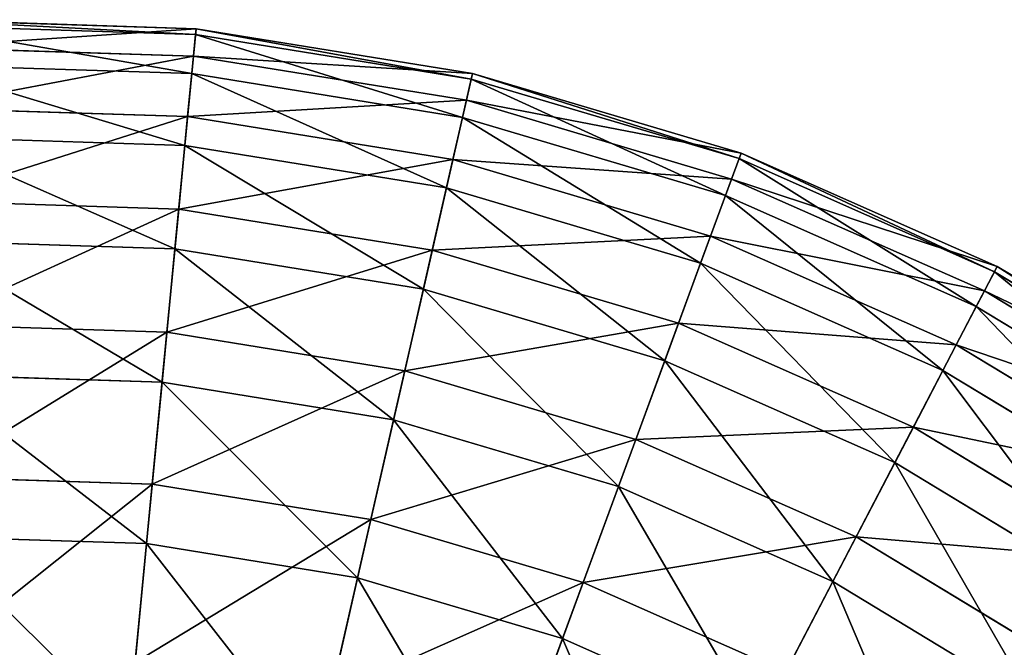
# Model space of a CAD drawing. Extents: x 1 to 133, y -12 to 0.
# Tile 202 of 256: x 50.62 to 53.32, y -1.69 to 0.03. Entities that reach past the tile are written whole.
import ezdxf

# ---------------------------------------------------------------- set-up
doc = ezdxf.new("R2010")
doc.units = 0
doc.header["$LTSCALE"] = 2.54
doc.layers.get('0').update_dxf_attribs({"color": 13, "linetype": 'CONTINUOUS'})

# ---------------------------------------------------------------- blocks, each defined once
blk = doc.blocks.new('SLING_IV_-_Z_O_ENIE16_06_B')
at = {"color": 0}
for p, q in [((51.1038, 0.0066, 6.8495), (50.336, 0.0312, 6.8495)), ((51.1038, 0.0066, 6.8495), (50.336, 0.0312, 6.8495)), ((51.1022, -0.0094, 6.1066), (50.3365, 0.0151, 6.1066)), ((51.1022, -0.0094, 6.1066), (50.3365, 0.0151, 6.1066)), ((51.1038, 0.0066, 6.8495), (51.0965, -0.0689, 7.5887)), ((51.1038, 0.0066, 6.8495), (51.0965, -0.0689, 7.5887)), ((51.1022, -0.0094, 6.1066), (51.1038, 0.0066, 6.8495)), ((51.1022, -0.0094, 6.1066), (51.1038, 0.0066, 6.8495)), ((51.8622, -0.116, 6.8495), (51.1038, 0.0066, 6.8495)), ((51.8622, -0.116, 6.8495), (51.1038, 0.0066, 6.8495)), ((51.0919, -0.1167, 5.3713), (51.1022, -0.0094, 6.1066)), ((51.0919, -0.1167, 5.3713), (51.1022, -0.0094, 6.1066)), ((51.8586, -0.1317, 6.1066), (51.1022, -0.0094, 6.1066)), ((51.8586, -0.1317, 6.1066), (51.1022, -0.0094, 6.1066)), ((51.0965, -0.0689, 7.5887), (50.3384, -0.0446, 7.5887)), ((51.0965, -0.0689, 7.5887), (50.3384, -0.0446, 7.5887)), ((51.0965, -0.0689, 7.5887), (51.0805, -0.2347, 8.3129)), ((51.0965, -0.0689, 7.5887), (51.0805, -0.2347, 8.3129)), ((51.8453, -0.1899, 7.5887), (51.0965, -0.0689, 7.5887)), ((51.8453, -0.1899, 7.5887), (51.0965, -0.0689, 7.5887)), ((51.0919, -0.1167, 5.3713), (50.3399, -0.0926, 5.3713)), ((51.0919, -0.1167, 5.3713), (50.3399, -0.0926, 5.3713)), ((51.0729, -0.3137, 4.6551), (51.0919, -0.1167, 5.3713)), ((51.0729, -0.3137, 4.6551), (51.0919, -0.1167, 5.3713)), ((51.8346, -0.2368, 5.3713), (51.0919, -0.1167, 5.3713)), ((51.8346, -0.2368, 5.3713), (51.0919, -0.1167, 5.3713)), ((51.8346, -0.2368, 5.3713), (51.8586, -0.1317, 6.1066)), ((51.8346, -0.2368, 5.3713), (51.8586, -0.1317, 6.1066)), ((51.8622, -0.116, 6.8495), (51.8453, -0.1899, 7.5887)), ((51.8622, -0.116, 6.8495), (51.8453, -0.1899, 7.5887)), ((51.8586, -0.1317, 6.1066), (51.8622, -0.116, 6.8495)), ((51.8586, -0.1317, 6.1066), (51.8622, -0.116, 6.8495)), ((52.5931, -0.3497, 6.1066), (51.8586, -0.1317, 6.1066)), ((52.5931, -0.3497, 6.1066), (51.8586, -0.1317, 6.1066)), ((52.5986, -0.3346, 6.8495), (51.8622, -0.116, 6.8495)), ((52.5986, -0.3346, 6.8495), (51.8622, -0.116, 6.8495)), ((51.0805, -0.2347, 8.3129), (50.3437, -0.2111, 8.3129)), ((51.0805, -0.2347, 8.3129), (50.3437, -0.2111, 8.3129)), ((51.8453, -0.1899, 7.5887), (51.8082, -0.3524, 8.3129)), ((51.8453, -0.1899, 7.5887), (51.8082, -0.3524, 8.3129)), ((52.5724, -0.4058, 7.5887), (51.8453, -0.1899, 7.5887)), ((52.5724, -0.4058, 7.5887), (51.8453, -0.1899, 7.5887)), ((51.0805, -0.2347, 8.3129), (51.056, -0.4884, 9.0109)), ((51.0805, -0.2347, 8.3129), (51.056, -0.4884, 9.0109)), ((51.8082, -0.3524, 8.3129), (51.0805, -0.2347, 8.3129)), ((51.8082, -0.3524, 8.3129), (51.0805, -0.2347, 8.3129)), ((51.7906, -0.4297, 4.6551), (51.8346, -0.2368, 5.3713)), ((51.7906, -0.4297, 4.6551), (51.8346, -0.2368, 5.3713)), ((52.5558, -0.4509, 5.3713), (51.8346, -0.2368, 5.3713)), ((52.5558, -0.4509, 5.3713), (51.8346, -0.2368, 5.3713)), ((51.0729, -0.3137, 4.6551), (50.3463, -0.2904, 4.6551)), ((51.0729, -0.3137, 4.6551), (50.3463, -0.2904, 4.6551)), ((51.0455, -0.5973, 3.9687), (51.0729, -0.3137, 4.6551)), ((51.0455, -0.5973, 3.9687), (51.0729, -0.3137, 4.6551)), ((51.7906, -0.4297, 4.6551), (51.0729, -0.3137, 4.6551)), ((51.7906, -0.4297, 4.6551), (51.0729, -0.3137, 4.6551)), ((52.5558, -0.4509, 5.3713), (52.5931, -0.3497, 6.1066)), ((52.5558, -0.4509, 5.3713), (52.5931, -0.3497, 6.1066)), ((52.5986, -0.3346, 6.8495), (52.5724, -0.4058, 7.5887)), ((52.5986, -0.3346, 6.8495), (52.5724, -0.4058, 7.5887)), ((52.5931, -0.3497, 6.1066), (52.5986, -0.3346, 6.8495)), ((52.5931, -0.3497, 6.1066), (52.5986, -0.3346, 6.8495)), ((53.2937, -0.6598, 6.1066), (52.5931, -0.3497, 6.1066)), ((53.2937, -0.6598, 6.1066), (52.5931, -0.3497, 6.1066)), ((53.3011, -0.6455, 6.8495), (52.5986, -0.3346, 6.8495)), ((53.3011, -0.6455, 6.8495), (52.5986, -0.3346, 6.8495)), ((51.8082, -0.3524, 8.3129), (51.7515, -0.6009, 9.0109)), ((51.8082, -0.3524, 8.3129), (51.7515, -0.6009, 9.0109)), ((52.5149, -0.5621, 8.3129), (51.8082, -0.3524, 8.3129)), ((52.5149, -0.5621, 8.3129), (51.8082, -0.3524, 8.3129)), ((51.7272, -0.7075, 3.9687), (51.7906, -0.4297, 4.6551)), ((51.7272, -0.7075, 3.9687), (51.7906, -0.4297, 4.6551)), ((52.4875, -0.6366, 4.6551), (51.7906, -0.4297, 4.6551)), ((52.4875, -0.6366, 4.6551), (51.7906, -0.4297, 4.6551)), ((52.5724, -0.4058, 7.5887), (52.5149, -0.5621, 8.3129)), ((52.5724, -0.4058, 7.5887), (52.5149, -0.5621, 8.3129)), ((53.266, -0.7128, 7.5887), (52.5724, -0.4058, 7.5887)), ((53.266, -0.7128, 7.5887), (52.5724, -0.4058, 7.5887)), ((52.4875, -0.6366, 4.6551), (52.5558, -0.4509, 5.3713)), ((52.4875, -0.6366, 4.6551), (52.5558, -0.4509, 5.3713)), ((53.2438, -0.7554, 5.3713), (52.5558, -0.4509, 5.3713)), ((53.2438, -0.7554, 5.3713), (52.5558, -0.4509, 5.3713)), ((51.056, -0.4884, 9.0109), (50.3519, -0.4659, 9.0109)), ((51.056, -0.4884, 9.0109), (50.3519, -0.4659, 9.0109)), ((51.056, -0.4884, 9.0109), (51.0235, -0.8261, 9.672)), ((51.056, -0.4884, 9.0109), (51.0235, -0.8261, 9.672)), ((51.7515, -0.6009, 9.0109), (51.056, -0.4884, 9.0109)), ((51.7515, -0.6009, 9.0109), (51.056, -0.4884, 9.0109)), ((52.5149, -0.5621, 8.3129), (52.4269, -0.8013, 9.0109)), ((52.5149, -0.5621, 8.3129), (52.4269, -0.8013, 9.0109)), ((53.1889, -0.8605, 8.3129), (52.5149, -0.5621, 8.3129)), ((53.1889, -0.8605, 8.3129), (52.5149, -0.5621, 8.3129)), ((51.0455, -0.5973, 3.9687), (50.3554, -0.5752, 3.9687)), ((51.0455, -0.5973, 3.9687), (50.3554, -0.5752, 3.9687)), ((51.0102, -0.9632, 3.3229), (51.0455, -0.5973, 3.9687)), ((51.0102, -0.9632, 3.3229), (51.0455, -0.5973, 3.9687)), ((51.7272, -0.7075, 3.9687), (51.0455, -0.5973, 3.9687)), ((51.7272, -0.7075, 3.9687), (51.0455, -0.5973, 3.9687)), ((51.7515, -0.6009, 9.0109), (51.676, -0.9316, 9.672)), ((51.7515, -0.6009, 9.0109), (51.676, -0.9316, 9.672)), ((52.4269, -0.8013, 9.0109), (51.7515, -0.6009, 9.0109)), ((52.4269, -0.8013, 9.0109), (51.7515, -0.6009, 9.0109)), ((52.3891, -0.904, 3.9687), (52.4875, -0.6366, 4.6551)), ((52.3891, -0.904, 3.9687), (52.4875, -0.6366, 4.6551)), ((53.1523, -0.9309, 4.6551), (52.4875, -0.6366, 4.6551)), ((53.1523, -0.9309, 4.6551), (52.4875, -0.6366, 4.6551)), ((53.3011, -0.6455, 6.8495), (53.266, -0.7128, 7.5887)), ((53.3011, -0.6455, 6.8495), (53.266, -0.7128, 7.5887)), ((53.2937, -0.6598, 6.1066), (53.3011, -0.6455, 6.8495)), ((53.2937, -0.6598, 6.1066), (53.3011, -0.6455, 6.8495)), ((53.958, -1.0438, 6.8495), (53.3011, -0.6455, 6.8495)), ((53.958, -1.0438, 6.8495), (53.3011, -0.6455, 6.8495)), ((53.2438, -0.7554, 5.3713), (53.2937, -0.6598, 6.1066)), ((53.2438, -0.7554, 5.3713), (53.2937, -0.6598, 6.1066)), ((53.9488, -1.057, 6.1066), (53.2937, -0.6598, 6.1066)), ((53.9488, -1.057, 6.1066), (53.2937, -0.6598, 6.1066)), ((51.6454, -1.0658, 3.3229), (51.7272, -0.7075, 3.9687)), ((51.6454, -1.0658, 3.3229), (51.7272, -0.7075, 3.9687)), ((52.3891, -0.904, 3.9687), (51.7272, -0.7075, 3.9687)), ((52.3891, -0.904, 3.9687), (51.7272, -0.7075, 3.9687)), ((53.266, -0.7128, 7.5887), (53.1889, -0.8605, 8.3129)), ((53.266, -0.7128, 7.5887), (53.1889, -0.8605, 8.3129)), ((53.9147, -1.106, 7.5887), (53.266, -0.7128, 7.5887)), ((53.9147, -1.106, 7.5887), (53.266, -0.7128, 7.5887)), ((53.1523, -0.9309, 4.6551), (53.2438, -0.7554, 5.3713)), ((53.1523, -0.9309, 4.6551), (53.2438, -0.7554, 5.3713)), ((53.8871, -1.1454, 5.3713), (53.2438, -0.7554, 5.3713)), ((53.8871, -1.1454, 5.3713), (53.2438, -0.7554, 5.3713)), ((51.0235, -0.8261, 9.672), (50.3628, -0.8049, 9.672)), ((51.0235, -0.8261, 9.672), (50.3628, -0.8049, 9.672)), ((52.4269, -0.8013, 9.0109), (52.3097, -1.1197, 9.672)), ((52.4269, -0.8013, 9.0109), (52.3097, -1.1197, 9.672)), ((53.0711, -1.0865, 9.0109), (52.4269, -0.8013, 9.0109)), ((53.0711, -1.0865, 9.0109), (52.4269, -0.8013, 9.0109)), ((51.0235, -0.8261, 9.672), (50.9833, -1.2425, 10.2862)), ((51.0235, -0.8261, 9.672), (50.9833, -1.2425, 10.2862)), ((51.676, -0.9316, 9.672), (51.0235, -0.8261, 9.672)), ((51.676, -0.9316, 9.672), (51.0235, -0.8261, 9.672)), ((53.1889, -0.8605, 8.3129), (53.0711, -1.0865, 9.0109)), ((53.1889, -0.8605, 8.3129), (53.0711, -1.0865, 9.0109)), ((53.8193, -1.2427, 8.3129), (53.1889, -0.8605, 8.3129)), ((53.8193, -1.2427, 8.3129), (53.1889, -0.8605, 8.3129)), ((52.2622, -1.2489, 3.3229), (52.3891, -0.904, 3.9687)), ((52.2622, -1.2489, 3.3229), (52.3891, -0.904, 3.9687)), ((53.0205, -1.1835, 3.9687), (52.3891, -0.904, 3.9687)), ((53.0205, -1.1835, 3.9687), (52.3891, -0.904, 3.9687)), ((51.0102, -0.9632, 3.3229), (50.3672, -0.9425, 3.3229)), ((51.0102, -0.9632, 3.3229), (50.3672, -0.9425, 3.3229)), ((51.676, -0.9316, 9.672), (51.5829, -1.3394, 10.2862)), ((51.676, -0.9316, 9.672), (51.5829, -1.3394, 10.2862)), ((52.3097, -1.1197, 9.672), (51.676, -0.9316, 9.672)), ((52.3097, -1.1197, 9.672), (51.676, -0.9316, 9.672)), ((53.0205, -1.1835, 3.9687), (53.1523, -0.9309, 4.6551)), ((53.0205, -1.1835, 3.9687), (53.1523, -0.9309, 4.6551)), ((53.7739, -1.3077, 4.6551), (53.1523, -0.9309, 4.6551)), ((53.7739, -1.3077, 4.6551), (53.1523, -0.9309, 4.6551)), ((50.9676, -1.4057, 2.7275), (51.0102, -0.9632, 3.3229)), ((50.9676, -1.4057, 2.7275), (51.0102, -0.9632, 3.3229)), ((51.6454, -1.0658, 3.3229), (51.0102, -0.9632, 3.3229)), ((51.6454, -1.0658, 3.3229), (51.0102, -0.9632, 3.3229)), ((51.5465, -1.4993, 2.7275), (51.6454, -1.0658, 3.3229)), ((51.5465, -1.4993, 2.7275), (51.6454, -1.0658, 3.3229)), ((52.2622, -1.2489, 3.3229), (51.6454, -1.0658, 3.3229)), ((52.2622, -1.2489, 3.3229), (51.6454, -1.0658, 3.3229)), ((53.0711, -1.0865, 9.0109), (52.9142, -1.3872, 9.672)), ((53.0711, -1.0865, 9.0109), (52.9142, -1.3872, 9.672)), ((53.6735, -1.4517, 9.0109), (53.0711, -1.0865, 9.0109)), ((53.6735, -1.4517, 9.0109), (53.0711, -1.0865, 9.0109)), ((52.3097, -1.1197, 9.672), (52.1652, -1.5123, 10.2862)), ((52.3097, -1.1197, 9.672), (52.1652, -1.5123, 10.2862)), ((52.9142, -1.3872, 9.672), (52.3097, -1.1197, 9.672)), ((52.9142, -1.3872, 9.672), (52.3097, -1.1197, 9.672)), ((52.8505, -1.5093, 3.3229), (53.0205, -1.1835, 3.9687)), ((52.8505, -1.5093, 3.3229), (53.0205, -1.1835, 3.9687)), ((53.6109, -1.5414, 3.9687), (53.0205, -1.1835, 3.9687)), ((53.6109, -1.5414, 3.9687), (53.0205, -1.1835, 3.9687)), ((50.9833, -1.2425, 10.2862), (50.3762, -1.223, 10.2862)), ((50.9833, -1.2425, 10.2862), (50.3762, -1.223, 10.2862)), ((50.9833, -1.2425, 10.2862), (50.9361, -1.7313, 10.8439)), ((50.9833, -1.2425, 10.2862), (50.9361, -1.7313, 10.8439)), ((51.5829, -1.3394, 10.2862), (50.9833, -1.2425, 10.2862)), ((51.5829, -1.3394, 10.2862), (50.9833, -1.2425, 10.2862)), ((52.1086, -1.6661, 2.7275), (52.2622, -1.2489, 3.3229)), ((52.1086, -1.6661, 2.7275), (52.2622, -1.2489, 3.3229)), ((52.8505, -1.5093, 3.3229), (52.2622, -1.2489, 3.3229)), ((52.8505, -1.5093, 3.3229), (52.2622, -1.2489, 3.3229)), ((51.5829, -1.3394, 10.2862), (51.4737, -1.8182, 10.8439)), ((51.5829, -1.3394, 10.2862), (51.4737, -1.8182, 10.8439)), ((52.1652, -1.5123, 10.2862), (51.5829, -1.3394, 10.2862)), ((52.1652, -1.5123, 10.2862), (51.5829, -1.3394, 10.2862)), ((50.9676, -1.4057, 2.7275), (50.3814, -1.3869, 2.7275)), ((50.9676, -1.4057, 2.7275), (50.3814, -1.3869, 2.7275)), ((52.9142, -1.3872, 9.672), (52.7207, -1.7581, 10.2862)), ((52.9142, -1.3872, 9.672), (52.7207, -1.7581, 10.2862)), ((53.4794, -1.7299, 9.672), (52.9142, -1.3872, 9.672)), ((53.4794, -1.7299, 9.672), (52.9142, -1.3872, 9.672)), ((50.9181, -1.9181, 2.1915), (50.9676, -1.4057, 2.7275)), ((50.9181, -1.9181, 2.1915), (50.9676, -1.4057, 2.7275)), ((51.5465, -1.4993, 2.7275), (50.9676, -1.4057, 2.7275)), ((51.5465, -1.4993, 2.7275), (50.9676, -1.4057, 2.7275)), ((51.4319, -2.0011, 2.1915), (51.5465, -1.4993, 2.7275)), ((51.4319, -2.0011, 2.1915), (51.5465, -1.4993, 2.7275)), ((52.1086, -1.6661, 2.7275), (51.5465, -1.4993, 2.7275)), ((52.1086, -1.6661, 2.7275), (51.5465, -1.4993, 2.7275)), ((52.1652, -1.5123, 10.2862), (51.9957, -1.9731, 10.8439)), ((52.1652, -1.5123, 10.2862), (51.9957, -1.9731, 10.8439)), ((52.7207, -1.7581, 10.2862), (52.1652, -1.5123, 10.2862)), ((52.7207, -1.7581, 10.2862), (52.1652, -1.5123, 10.2862)), ((52.6448, -1.9035, 2.7275), (52.8505, -1.5093, 3.3229)), ((52.6448, -1.9035, 2.7275), (52.8505, -1.5093, 3.3229)), ((53.4007, -1.8428, 3.3229), (52.8505, -1.5093, 3.3229)), ((53.4007, -1.8428, 3.3229), (52.8505, -1.5093, 3.3229)), ((51.9308, -2.1492, 2.1915), (52.1086, -1.6661, 2.7275)), ((51.9308, -2.1492, 2.1915), (52.1086, -1.6661, 2.7275)), ((52.6448, -1.9035, 2.7275), (52.1086, -1.6661, 2.7275)), ((52.6448, -1.9035, 2.7275), (52.1086, -1.6661, 2.7275))]:
    blk.add_line(p, q, dxfattribs=at)
at = {"color": 7}
mesh = blk.add_polyface(dxfattribs=at)
corners = [(50.3384, -0.0446, 7.5887), (51.1038, 0.0066, 6.8495), (50.336, 0.0312, 6.8495), (51.0965, -0.0689, 7.5887)]
mesh.append_faces([[corners[k] for k in face] for face in [(0, 1, 2), (1, 0, 3)]], dxfattribs={"vtx0": -1, "color": 7})
mesh = blk.add_polyface(dxfattribs=at)
corners = [(50.336, 0.0312, 6.8495), (51.1022, -0.0094, 6.1066), (50.3365, 0.0151, 6.1066), (51.1038, 0.0066, 6.8495)]
mesh.append_faces([[corners[k] for k in face] for face in [(0, 1, 2), (1, 0, 3)]], dxfattribs={"vtx0": -1, "color": 7})
mesh = blk.add_polyface(dxfattribs=at)
corners = [(50.3365, 0.0151, 6.1066), (51.0919, -0.1167, 5.3713), (50.3399, -0.0926, 5.3713), (51.1022, -0.0094, 6.1066)]
mesh.append_faces([[corners[k] for k in face] for face in [(0, 1, 2), (1, 0, 3)]], dxfattribs={"vtx0": -1, "color": 7})
mesh = blk.add_polyface(dxfattribs=at)
corners = [(51.0965, -0.0689, 7.5887), (51.8622, -0.116, 6.8495), (51.1038, 0.0066, 6.8495), (51.8453, -0.1899, 7.5887)]
mesh.append_faces([[corners[k] for k in face] for face in [(0, 1, 2), (1, 0, 3)]], dxfattribs={"vtx0": -1, "color": 7})
mesh = blk.add_polyface(dxfattribs=at)
corners = [(51.1038, 0.0066, 6.8495), (51.8586, -0.1317, 6.1066), (51.1022, -0.0094, 6.1066), (51.8622, -0.116, 6.8495)]
mesh.append_faces([[corners[k] for k in face] for face in [(0, 1, 2), (1, 0, 3)]], dxfattribs={"vtx0": -1, "color": 7})
mesh = blk.add_polyface(dxfattribs=at)
corners = [(51.1022, -0.0094, 6.1066), (51.8346, -0.2368, 5.3713), (51.0919, -0.1167, 5.3713), (51.8586, -0.1317, 6.1066)]
mesh.append_faces([[corners[k] for k in face] for face in [(0, 1, 2), (1, 0, 3)]], dxfattribs={"vtx0": -1, "color": 7})
mesh = blk.add_polyface(dxfattribs=at)
corners = [(50.3437, -0.2111, 8.3129), (51.0965, -0.0689, 7.5887), (50.3384, -0.0446, 7.5887), (51.0805, -0.2347, 8.3129)]
mesh.append_faces([[corners[k] for k in face] for face in [(0, 1, 2), (1, 0, 3)]], dxfattribs={"vtx0": -1, "color": 7})
mesh = blk.add_polyface(dxfattribs=at)
corners = [(51.0805, -0.2347, 8.3129), (51.8453, -0.1899, 7.5887), (51.0965, -0.0689, 7.5887), (51.8082, -0.3524, 8.3129)]
mesh.append_faces([[corners[k] for k in face] for face in [(0, 1, 2), (1, 0, 3)]], dxfattribs={"vtx0": -1, "color": 7})
mesh = blk.add_polyface(dxfattribs=at)
corners = [(50.3399, -0.0926, 5.3713), (51.0729, -0.3137, 4.6551), (50.3463, -0.2904, 4.6551), (51.0919, -0.1167, 5.3713)]
mesh.append_faces([[corners[k] for k in face] for face in [(0, 1, 2), (1, 0, 3)]], dxfattribs={"vtx0": -1, "color": 7})
mesh = blk.add_polyface(dxfattribs=at)
corners = [(51.0919, -0.1167, 5.3713), (51.7906, -0.4297, 4.6551), (51.0729, -0.3137, 4.6551), (51.8346, -0.2368, 5.3713)]
mesh.append_faces([[corners[k] for k in face] for face in [(0, 1, 2), (1, 0, 3)]], dxfattribs={"vtx0": -1, "color": 7})
mesh = blk.add_polyface(dxfattribs=at)
corners = [(51.8586, -0.1317, 6.1066), (52.5558, -0.4509, 5.3713), (51.8346, -0.2368, 5.3713), (52.5931, -0.3497, 6.1066)]
mesh.append_faces([[corners[k] for k in face] for face in [(0, 1, 2), (1, 0, 3)]], dxfattribs={"vtx0": -1, "color": 7})
mesh = blk.add_polyface(dxfattribs=at)
corners = [(51.8453, -0.1899, 7.5887), (52.5986, -0.3346, 6.8495), (51.8622, -0.116, 6.8495), (52.5724, -0.4058, 7.5887)]
mesh.append_faces([[corners[k] for k in face] for face in [(0, 1, 2), (1, 0, 3)]], dxfattribs={"vtx0": -1, "color": 7})
mesh = blk.add_polyface(dxfattribs=at)
corners = [(51.8622, -0.116, 6.8495), (52.5931, -0.3497, 6.1066), (51.8586, -0.1317, 6.1066), (52.5986, -0.3346, 6.8495)]
mesh.append_faces([[corners[k] for k in face] for face in [(0, 1, 2), (1, 0, 3)]], dxfattribs={"vtx0": -1, "color": 7})
mesh = blk.add_polyface(dxfattribs=at)
corners = [(50.3519, -0.4659, 9.0109), (51.0805, -0.2347, 8.3129), (50.3437, -0.2111, 8.3129), (51.056, -0.4884, 9.0109)]
mesh.append_faces([[corners[k] for k in face] for face in [(0, 1, 2), (1, 0, 3)]], dxfattribs={"vtx0": -1, "color": 7})
mesh = blk.add_polyface(dxfattribs=at)
corners = [(51.8082, -0.3524, 8.3129), (52.5724, -0.4058, 7.5887), (51.8453, -0.1899, 7.5887), (52.5149, -0.5621, 8.3129)]
mesh.append_faces([[corners[k] for k in face] for face in [(0, 1, 2), (1, 0, 3)]], dxfattribs={"vtx0": -1, "color": 7})
mesh = blk.add_polyface(dxfattribs=at)
corners = [(51.056, -0.4884, 9.0109), (51.8082, -0.3524, 8.3129), (51.0805, -0.2347, 8.3129), (51.7515, -0.6009, 9.0109)]
mesh.append_faces([[corners[k] for k in face] for face in [(0, 1, 2), (1, 0, 3)]], dxfattribs={"vtx0": -1, "color": 7})
mesh = blk.add_polyface(dxfattribs=at)
corners = [(51.8346, -0.2368, 5.3713), (52.4875, -0.6366, 4.6551), (51.7906, -0.4297, 4.6551), (52.5558, -0.4509, 5.3713)]
mesh.append_faces([[corners[k] for k in face] for face in [(0, 1, 2), (1, 0, 3)]], dxfattribs={"vtx0": -1, "color": 7})
mesh = blk.add_polyface(dxfattribs=at)
corners = [(50.3463, -0.2904, 4.6551), (51.0455, -0.5973, 3.9687), (50.3554, -0.5752, 3.9687), (51.0729, -0.3137, 4.6551)]
mesh.append_faces([[corners[k] for k in face] for face in [(0, 1, 2), (1, 0, 3)]], dxfattribs={"vtx0": -1, "color": 7})
mesh = blk.add_polyface(dxfattribs=at)
corners = [(51.0729, -0.3137, 4.6551), (51.7272, -0.7075, 3.9687), (51.0455, -0.5973, 3.9687), (51.7906, -0.4297, 4.6551)]
mesh.append_faces([[corners[k] for k in face] for face in [(0, 1, 2), (1, 0, 3)]], dxfattribs={"vtx0": -1, "color": 7})
mesh = blk.add_polyface(dxfattribs=at)
corners = [(52.5931, -0.3497, 6.1066), (53.2438, -0.7554, 5.3713), (52.5558, -0.4509, 5.3713), (53.2937, -0.6598, 6.1066)]
mesh.append_faces([[corners[k] for k in face] for face in [(0, 1, 2), (1, 0, 3)]], dxfattribs={"vtx0": -1, "color": 7})
mesh = blk.add_polyface(dxfattribs=at)
corners = [(52.5724, -0.4058, 7.5887), (53.3011, -0.6455, 6.8495), (52.5986, -0.3346, 6.8495), (53.266, -0.7128, 7.5887)]
mesh.append_faces([[corners[k] for k in face] for face in [(0, 1, 2), (1, 0, 3)]], dxfattribs={"vtx0": -1, "color": 7})
mesh = blk.add_polyface(dxfattribs=at)
corners = [(52.5986, -0.3346, 6.8495), (53.2937, -0.6598, 6.1066), (52.5931, -0.3497, 6.1066), (53.3011, -0.6455, 6.8495)]
mesh.append_faces([[corners[k] for k in face] for face in [(0, 1, 2), (1, 0, 3)]], dxfattribs={"vtx0": -1, "color": 7})
mesh = blk.add_polyface(dxfattribs=at)
corners = [(51.7515, -0.6009, 9.0109), (52.5149, -0.5621, 8.3129), (51.8082, -0.3524, 8.3129), (52.4269, -0.8013, 9.0109)]
mesh.append_faces([[corners[k] for k in face] for face in [(0, 1, 2), (1, 0, 3)]], dxfattribs={"vtx0": -1, "color": 7})
mesh = blk.add_polyface(dxfattribs=at)
corners = [(51.7906, -0.4297, 4.6551), (52.3891, -0.904, 3.9687), (51.7272, -0.7075, 3.9687), (52.4875, -0.6366, 4.6551)]
mesh.append_faces([[corners[k] for k in face] for face in [(0, 1, 2), (1, 0, 3)]], dxfattribs={"vtx0": -1, "color": 7})
mesh = blk.add_polyface(dxfattribs=at)
corners = [(52.5149, -0.5621, 8.3129), (53.266, -0.7128, 7.5887), (52.5724, -0.4058, 7.5887), (53.1889, -0.8605, 8.3129)]
mesh.append_faces([[corners[k] for k in face] for face in [(0, 1, 2), (1, 0, 3)]], dxfattribs={"vtx0": -1, "color": 7})
mesh = blk.add_polyface(dxfattribs=at)
corners = [(52.5558, -0.4509, 5.3713), (53.1523, -0.9309, 4.6551), (52.4875, -0.6366, 4.6551), (53.2438, -0.7554, 5.3713)]
mesh.append_faces([[corners[k] for k in face] for face in [(0, 1, 2), (1, 0, 3)]], dxfattribs={"vtx0": -1, "color": 7})
mesh = blk.add_polyface(dxfattribs=at)
corners = [(50.3628, -0.8049, 9.672), (51.056, -0.4884, 9.0109), (50.3519, -0.4659, 9.0109), (51.0235, -0.8261, 9.672)]
mesh.append_faces([[corners[k] for k in face] for face in [(0, 1, 2), (1, 0, 3)]], dxfattribs={"vtx0": -1, "color": 7})
mesh = blk.add_polyface(dxfattribs=at)
corners = [(51.0235, -0.8261, 9.672), (51.7515, -0.6009, 9.0109), (51.056, -0.4884, 9.0109), (51.676, -0.9316, 9.672)]
mesh.append_faces([[corners[k] for k in face] for face in [(0, 1, 2), (1, 0, 3)]], dxfattribs={"vtx0": -1, "color": 7})
mesh = blk.add_polyface(dxfattribs=at)
corners = [(52.4269, -0.8013, 9.0109), (53.1889, -0.8605, 8.3129), (52.5149, -0.5621, 8.3129), (53.0711, -1.0865, 9.0109)]
mesh.append_faces([[corners[k] for k in face] for face in [(0, 1, 2), (1, 0, 3)]], dxfattribs={"vtx0": -1, "color": 7})
mesh = blk.add_polyface(dxfattribs=at)
corners = [(50.3554, -0.5752, 3.9687), (51.0102, -0.9632, 3.3229), (50.3672, -0.9425, 3.3229), (51.0455, -0.5973, 3.9687)]
mesh.append_faces([[corners[k] for k in face] for face in [(0, 1, 2), (1, 0, 3)]], dxfattribs={"vtx0": -1, "color": 7})
mesh = blk.add_polyface(dxfattribs=at)
corners = [(51.0455, -0.5973, 3.9687), (51.6454, -1.0658, 3.3229), (51.0102, -0.9632, 3.3229), (51.7272, -0.7075, 3.9687)]
mesh.append_faces([[corners[k] for k in face] for face in [(0, 1, 2), (1, 0, 3)]], dxfattribs={"vtx0": -1, "color": 7})
mesh = blk.add_polyface(dxfattribs=at)
corners = [(51.676, -0.9316, 9.672), (52.4269, -0.8013, 9.0109), (51.7515, -0.6009, 9.0109), (52.3097, -1.1197, 9.672)]
mesh.append_faces([[corners[k] for k in face] for face in [(0, 1, 2), (1, 0, 3)]], dxfattribs={"vtx0": -1, "color": 7})
mesh = blk.add_polyface(dxfattribs=at)
corners = [(52.4875, -0.6366, 4.6551), (53.0205, -1.1835, 3.9687), (52.3891, -0.904, 3.9687), (53.1523, -0.9309, 4.6551)]
mesh.append_faces([[corners[k] for k in face] for face in [(0, 1, 2), (1, 0, 3)]], dxfattribs={"vtx0": -1, "color": 7})
mesh = blk.add_polyface(dxfattribs=at)
corners = [(53.266, -0.7128, 7.5887), (53.958, -1.0438, 6.8495), (53.3011, -0.6455, 6.8495), (53.9147, -1.106, 7.5887)]
mesh.append_faces([[corners[k] for k in face] for face in [(0, 1, 2), (1, 0, 3)]], dxfattribs={"vtx0": -1, "color": 7})
mesh = blk.add_polyface(dxfattribs=at)
corners = [(53.3011, -0.6455, 6.8495), (53.9488, -1.057, 6.1066), (53.2937, -0.6598, 6.1066), (53.958, -1.0438, 6.8495)]
mesh.append_faces([[corners[k] for k in face] for face in [(0, 1, 2), (1, 0, 3)]], dxfattribs={"vtx0": -1, "color": 7})
mesh = blk.add_polyface(dxfattribs=at)
corners = [(53.2937, -0.6598, 6.1066), (53.8871, -1.1454, 5.3713), (53.2438, -0.7554, 5.3713), (53.9488, -1.057, 6.1066)]
mesh.append_faces([[corners[k] for k in face] for face in [(0, 1, 2), (1, 0, 3)]], dxfattribs={"vtx0": -1, "color": 7})
mesh = blk.add_polyface(dxfattribs=at)
corners = [(51.7272, -0.7075, 3.9687), (52.2622, -1.2489, 3.3229), (51.6454, -1.0658, 3.3229), (52.3891, -0.904, 3.9687)]
mesh.append_faces([[corners[k] for k in face] for face in [(0, 1, 2), (1, 0, 3)]], dxfattribs={"vtx0": -1, "color": 7})
mesh = blk.add_polyface(dxfattribs=at)
corners = [(53.1889, -0.8605, 8.3129), (53.9147, -1.106, 7.5887), (53.266, -0.7128, 7.5887), (53.8193, -1.2427, 8.3129)]
mesh.append_faces([[corners[k] for k in face] for face in [(0, 1, 2), (1, 0, 3)]], dxfattribs={"vtx0": -1, "color": 7})
mesh = blk.add_polyface(dxfattribs=at)
corners = [(53.2438, -0.7554, 5.3713), (53.7739, -1.3077, 4.6551), (53.1523, -0.9309, 4.6551), (53.8871, -1.1454, 5.3713)]
mesh.append_faces([[corners[k] for k in face] for face in [(0, 1, 2), (1, 0, 3)]], dxfattribs={"vtx0": -1, "color": 7})
mesh = blk.add_polyface(dxfattribs=at)
corners = [(50.3762, -1.223, 10.2862), (51.0235, -0.8261, 9.672), (50.3628, -0.8049, 9.672), (50.9833, -1.2425, 10.2862)]
mesh.append_faces([[corners[k] for k in face] for face in [(0, 1, 2), (1, 0, 3)]], dxfattribs={"vtx0": -1, "color": 7})
mesh = blk.add_polyface(dxfattribs=at)
corners = [(52.3097, -1.1197, 9.672), (53.0711, -1.0865, 9.0109), (52.4269, -0.8013, 9.0109), (52.9142, -1.3872, 9.672)]
mesh.append_faces([[corners[k] for k in face] for face in [(0, 1, 2), (1, 0, 3)]], dxfattribs={"vtx0": -1, "color": 7})
mesh = blk.add_polyface(dxfattribs=at)
corners = [(50.9833, -1.2425, 10.2862), (51.676, -0.9316, 9.672), (51.0235, -0.8261, 9.672), (51.5829, -1.3394, 10.2862)]
mesh.append_faces([[corners[k] for k in face] for face in [(0, 1, 2), (1, 0, 3)]], dxfattribs={"vtx0": -1, "color": 7})
mesh = blk.add_polyface(dxfattribs=at)
corners = [(53.0711, -1.0865, 9.0109), (53.8193, -1.2427, 8.3129), (53.1889, -0.8605, 8.3129), (53.6735, -1.4517, 9.0109)]
mesh.append_faces([[corners[k] for k in face] for face in [(0, 1, 2), (1, 0, 3)]], dxfattribs={"vtx0": -1, "color": 7})
mesh = blk.add_polyface(dxfattribs=at)
corners = [(52.3891, -0.904, 3.9687), (52.8505, -1.5093, 3.3229), (52.2622, -1.2489, 3.3229), (53.0205, -1.1835, 3.9687)]
mesh.append_faces([[corners[k] for k in face] for face in [(0, 1, 2), (1, 0, 3)]], dxfattribs={"vtx0": -1, "color": 7})
mesh = blk.add_polyface(dxfattribs=at)
corners = [(50.3672, -0.9425, 3.3229), (50.9676, -1.4057, 2.7275), (50.3814, -1.3869, 2.7275), (51.0102, -0.9632, 3.3229)]
mesh.append_faces([[corners[k] for k in face] for face in [(0, 1, 2), (1, 0, 3)]], dxfattribs={"vtx0": -1, "color": 7})
mesh = blk.add_polyface(dxfattribs=at)
corners = [(51.5829, -1.3394, 10.2862), (52.3097, -1.1197, 9.672), (51.676, -0.9316, 9.672), (52.1652, -1.5123, 10.2862)]
mesh.append_faces([[corners[k] for k in face] for face in [(0, 1, 2), (1, 0, 3)]], dxfattribs={"vtx0": -1, "color": 7})
mesh = blk.add_polyface(dxfattribs=at)
corners = [(53.1523, -0.9309, 4.6551), (53.6109, -1.5414, 3.9687), (53.0205, -1.1835, 3.9687), (53.7739, -1.3077, 4.6551)]
mesh.append_faces([[corners[k] for k in face] for face in [(0, 1, 2), (1, 0, 3)]], dxfattribs={"vtx0": -1, "color": 7})
mesh = blk.add_polyface(dxfattribs=at)
corners = [(51.0102, -0.9632, 3.3229), (51.5465, -1.4993, 2.7275), (50.9676, -1.4057, 2.7275), (51.6454, -1.0658, 3.3229)]
mesh.append_faces([[corners[k] for k in face] for face in [(0, 1, 2), (1, 0, 3)]], dxfattribs={"vtx0": -1, "color": 7})
mesh = blk.add_polyface(dxfattribs=at)
corners = [(51.6454, -1.0658, 3.3229), (52.1086, -1.6661, 2.7275), (51.5465, -1.4993, 2.7275), (52.2622, -1.2489, 3.3229)]
mesh.append_faces([[corners[k] for k in face] for face in [(0, 1, 2), (1, 0, 3)]], dxfattribs={"vtx0": -1, "color": 7})
mesh = blk.add_polyface(dxfattribs=at)
corners = [(52.9142, -1.3872, 9.672), (53.6735, -1.4517, 9.0109), (53.0711, -1.0865, 9.0109), (53.4794, -1.7299, 9.672)]
mesh.append_faces([[corners[k] for k in face] for face in [(0, 1, 2), (1, 0, 3)]], dxfattribs={"vtx0": -1, "color": 7})
mesh = blk.add_polyface(dxfattribs=at)
corners = [(52.1652, -1.5123, 10.2862), (52.9142, -1.3872, 9.672), (52.3097, -1.1197, 9.672), (52.7207, -1.7581, 10.2862)]
mesh.append_faces([[corners[k] for k in face] for face in [(0, 1, 2), (1, 0, 3)]], dxfattribs={"vtx0": -1, "color": 7})
mesh = blk.add_polyface(dxfattribs=at)
corners = [(53.0205, -1.1835, 3.9687), (53.4007, -1.8428, 3.3229), (52.8505, -1.5093, 3.3229), (53.6109, -1.5414, 3.9687)]
mesh.append_faces([[corners[k] for k in face] for face in [(0, 1, 2), (1, 0, 3)]], dxfattribs={"vtx0": -1, "color": 7})
mesh = blk.add_polyface(dxfattribs=at)
corners = [(50.3919, -1.7138, 10.8439), (50.9833, -1.2425, 10.2862), (50.3762, -1.223, 10.2862), (50.9361, -1.7313, 10.8439)]
mesh.append_faces([[corners[k] for k in face] for face in [(0, 1, 2), (1, 0, 3)]], dxfattribs={"vtx0": -1, "color": 7})
mesh = blk.add_polyface(dxfattribs=at)
corners = [(50.9361, -1.7313, 10.8439), (51.5829, -1.3394, 10.2862), (50.9833, -1.2425, 10.2862), (51.4737, -1.8182, 10.8439)]
mesh.append_faces([[corners[k] for k in face] for face in [(0, 1, 2), (1, 0, 3)]], dxfattribs={"vtx0": -1, "color": 7})
mesh = blk.add_polyface(dxfattribs=at)
corners = [(52.2622, -1.2489, 3.3229), (52.6448, -1.9035, 2.7275), (52.1086, -1.6661, 2.7275), (52.8505, -1.5093, 3.3229)]
mesh.append_faces([[corners[k] for k in face] for face in [(0, 1, 2), (1, 0, 3)]], dxfattribs={"vtx0": -1, "color": 7})
mesh = blk.add_polyface(dxfattribs=at)
corners = [(51.4737, -1.8182, 10.8439), (52.1652, -1.5123, 10.2862), (51.5829, -1.3394, 10.2862), (51.9957, -1.9731, 10.8439)]
mesh.append_faces([[corners[k] for k in face] for face in [(0, 1, 2), (1, 0, 3)]], dxfattribs={"vtx0": -1, "color": 7})
mesh = blk.add_polyface(dxfattribs=at)
corners = [(50.3814, -1.3869, 2.7275), (50.9181, -1.9181, 2.1915), (50.398, -1.9014, 2.1915), (50.9676, -1.4057, 2.7275)]
mesh.append_faces([[corners[k] for k in face] for face in [(0, 1, 2), (1, 0, 3)]], dxfattribs={"vtx0": -1, "color": 7})
mesh = blk.add_polyface(dxfattribs=at)
corners = [(52.7207, -1.7581, 10.2862), (53.4794, -1.7299, 9.672), (52.9142, -1.3872, 9.672), (53.2401, -2.073, 10.2862)]
mesh.append_faces([[corners[k] for k in face] for face in [(0, 1, 2), (1, 0, 3)]], dxfattribs={"vtx0": -1, "color": 7})
mesh = blk.add_polyface(dxfattribs=at)
corners = [(50.9676, -1.4057, 2.7275), (51.4319, -2.0011, 2.1915), (50.9181, -1.9181, 2.1915), (51.5465, -1.4993, 2.7275)]
mesh.append_faces([[corners[k] for k in face] for face in [(0, 1, 2), (1, 0, 3)]], dxfattribs={"vtx0": -1, "color": 7})
mesh = blk.add_polyface(dxfattribs=at)
corners = [(51.5465, -1.4993, 2.7275), (51.9308, -2.1492, 2.1915), (51.4319, -2.0011, 2.1915), (52.1086, -1.6661, 2.7275)]
mesh.append_faces([[corners[k] for k in face] for face in [(0, 1, 2), (1, 0, 3)]], dxfattribs={"vtx0": -1, "color": 7})
mesh = blk.add_polyface(dxfattribs=at)
corners = [(51.9957, -1.9731, 10.8439), (52.7207, -1.7581, 10.2862), (52.1652, -1.5123, 10.2862), (52.4935, -2.1935, 10.8439)]
mesh.append_faces([[corners[k] for k in face] for face in [(0, 1, 2), (1, 0, 3)]], dxfattribs={"vtx0": -1, "color": 7})
mesh = blk.add_polyface(dxfattribs=at)
corners = [(52.8505, -1.5093, 3.3229), (53.1463, -2.2075, 2.7275), (52.6448, -1.9035, 2.7275), (53.4007, -1.8428, 3.3229)]
mesh.append_faces([[corners[k] for k in face] for face in [(0, 1, 2), (1, 0, 3)]], dxfattribs={"vtx0": -1, "color": 7})
mesh = blk.add_polyface(dxfattribs=at)
corners = [(52.1086, -1.6661, 2.7275), (52.4067, -2.3599, 2.1915), (51.9308, -2.1492, 2.1915), (52.6448, -1.9035, 2.7275)]
mesh.append_faces([[corners[k] for k in face] for face in [(0, 1, 2), (1, 0, 3)]], dxfattribs={"vtx0": -1, "color": 7})

msp = doc.modelspace()

# ---------------------------------------------------------------- block references
at = {"color": 18}
msp.add_blockref('SLING_IV_-_Z_O_ENIE16_06_B', (0, 0), dxfattribs=at)

doc.saveas('drawing.dxf')
